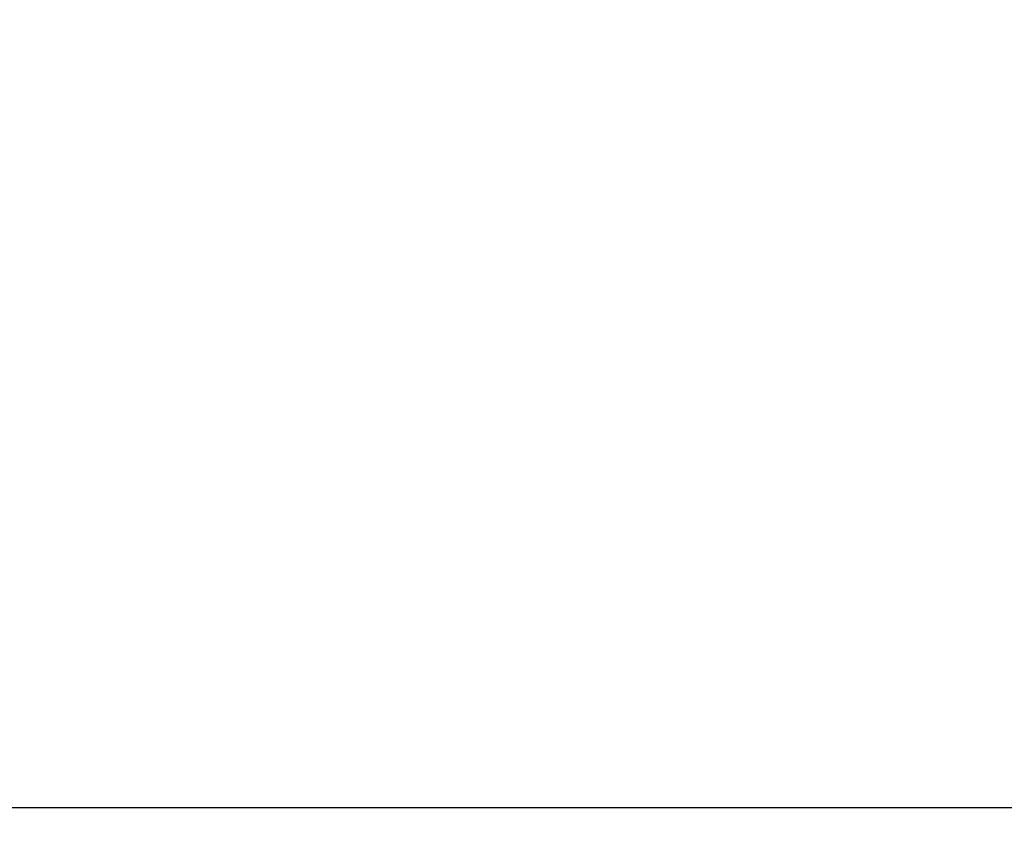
# Model space of a CAD drawing. Header units: centimetres. Extents: x 0.1 to 26.3, y 0 to 13.2.
# Tile 73 of 256: x 2.742424 to 2.742555, y 13.045284 to 13.045392. Entities that reach past the tile are written whole.
import ezdxf

# ---------------------------------------------------------------- set-up
doc = ezdxf.new("R2010")
doc.units = ezdxf.units.CM
doc.header["$LTSCALE"] = 2.54
doc.layers.get('0').update_dxf_attribs({"true_color": 0xff5454})

# ---------------------------------------------------------------- blocks, each defined once
blk = doc.blocks.new('Pojemnik na r_czniki papierowe CRESTO.STL')
at = {"color": 0}
blk.add_line((1.5469696, 13.04541321, 17.65), (24.9469696, 13.04295044, 17.61871338), dxfattribs=at)
blk.add_line((1.5469696, 13.04541321, 17.65), (24.9469696, 13.04295044, 17.61871338), dxfattribs=at)
mesh = blk.add_polyface(dxfattribs=at)
corners = [(5.84696922, 13.04541321, 29.95), (0.34697015, 13.04541321, 29.95), (0.34697015, 0.04541331, 29.95)]
mesh.append_faces([[corners[k] for k in face] for face in [(0, 1, 2)]], dxfattribs={"color": 0})
mesh = blk.add_polyface(dxfattribs=at)
corners = [(5.84696922, 13.04541321, 29.95), (0.34697015, 0.04541331, 29.95), (5.84696922, 0.04541331, 29.95)]
mesh.append_faces([[corners[k] for k in face] for face in [(0, 1, 2)]], dxfattribs={"color": 0})
mesh = blk.add_polyface(dxfattribs=at)
corners = [(5.84696922, 0.04541331, 29.85), (0.34697015, 0.04541331, 29.85), (0.34697015, 13.04541321, 29.85)]
mesh.append_faces([[corners[k] for k in face] for face in [(0, 1, 2)]], dxfattribs={"color": 0})
mesh = blk.add_polyface(dxfattribs=at)
corners = [(5.84696922, 0.04541331, 29.85), (0.34697015, 13.04541321, 29.85), (5.84696922, 13.04541321, 29.85)]
mesh.append_faces([[corners[k] for k in face] for face in [(0, 1, 2)]], dxfattribs={"color": 0})
mesh = blk.add_polyface(dxfattribs=at)
corners = [(1.5469696, 13.04541321, 17.65), (24.9469696, 13.04295044, 17.61871338), (1.5469696, 13.04295044, 17.61871338)]
mesh.append_faces([[corners[k] for k in face] for face in [(0, 1, 2)]], dxfattribs={"color": 0})
mesh = blk.add_polyface(dxfattribs=at)
corners = [(24.9469696, 13.04541321, 17.65), (24.9469696, 13.04295044, 17.61871338), (1.5469696, 13.04541321, 17.65)]
mesh.append_faces([[corners[k] for k in face] for face in [(0, 1, 2)]], dxfattribs={"color": 0})
mesh = blk.add_polyface(dxfattribs=at)
corners = [(5.2469696, 13.04541321, 29.83999939), (1.5469696, 13.04541321, 29.83999939), (5.2469696, 12.94541321, 29.83999939)]
mesh.append_faces([[corners[k] for k in face] for face in [(0, 1, 2)]], dxfattribs={"color": 0})
mesh = blk.add_polyface(dxfattribs=at)
corners = [(5.2469696, 12.94541321, 29.83999939), (1.5469696, 13.04541321, 29.83999939), (1.5469696, 12.94541321, 29.83999939)]
mesh.append_faces([[corners[k] for k in face] for face in [(0, 1, 2)]], dxfattribs={"color": 0})

msp = doc.modelspace()

# ---------------------------------------------------------------- block references
at = {"color": 0}
msp.add_blockref('Pojemnik na r_czniki papierowe CRESTO.STL', (0, 0), dxfattribs=at)

doc.saveas('drawing.dxf')
